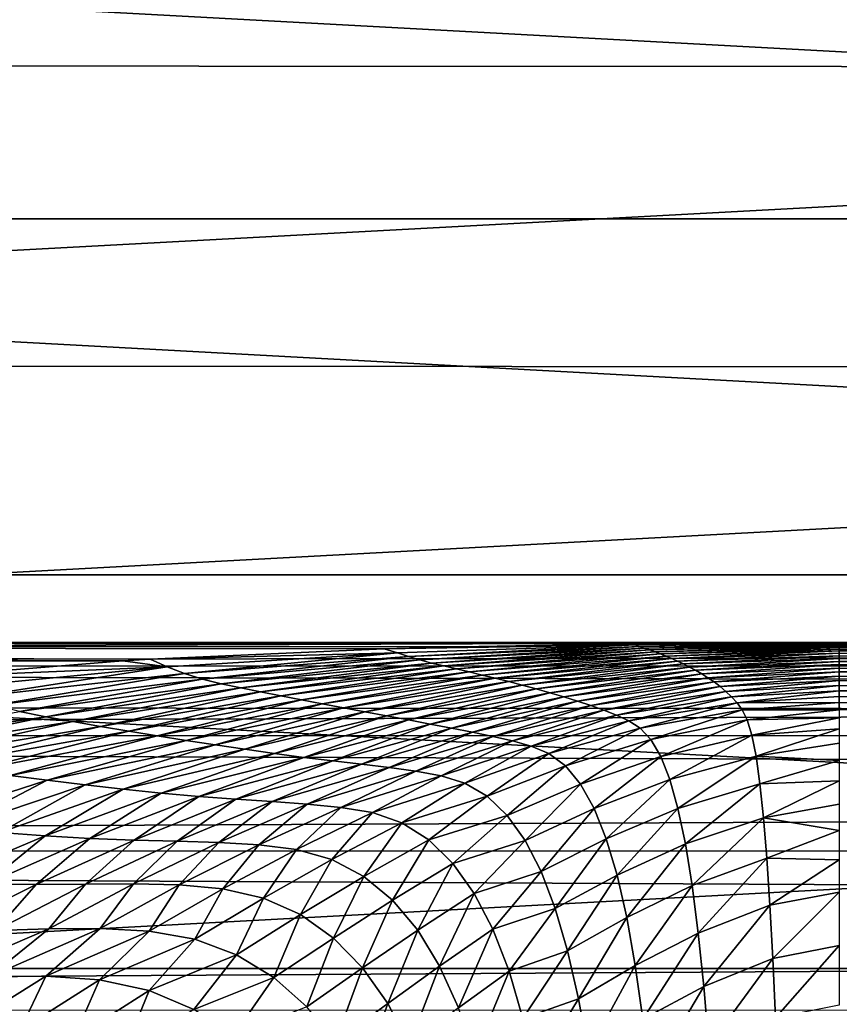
# Model space of a CAD drawing. Header units: metres. Extents: x -139 to 105, y -30 to 40.
# Tile 38 of 153: x -80 to -75, y 18 to 24. Entities that reach past the tile are written whole.
import ezdxf

# ---------------------------------------------------------------- set-up
doc = ezdxf.new("R2010")
doc.units = ezdxf.units.M
doc.layers.add('solid_150_SW0003', color=7, linetype='CONTINUOUS')

msp = doc.modelspace()

# ---------------------------------------------------------------- linework, layer by layer
at = {"layer": 'solid_150_SW0003'}
for points in [[(-61.634369, 25.171408, 23.637949), (-88.33934, 25.185352, 23.637949), (-90.989418, 23.591534, 23.637949)], [(-58.985909, 23.574783, 23.637949), (-61.634369, 25.171408, 23.637949), (-90.989418, 23.591534, 23.637949)], [(-94.225502, 22.637026, 3.637949), (-91.669731, 24.580061, 3.637949), (-55.774498, 22.637026, 3.637949)], [(-91.669731, 24.580061, 3.637949), (-58.330269, 24.580061, 3.637949), (-55.774498, 22.637026, 3.637949)], [(-58.985909, 23.574783, 23.637949), (-90.989418, 23.591534, 23.637949), (-93.443436, 21.72687, 23.637949)], [(-56.533897, 21.70763, 23.637949), (-58.985909, 23.574783, 23.637949), (-93.443436, 21.72687, 23.637949)], [(-96.563995, 20.422474, 3.637949), (-94.225502, 22.637026, 3.637949), (-53.436005, 20.422474, 3.637949)], [(-94.225502, 22.637026, 3.637949), (-55.774498, 22.637026, 3.637949), (-53.436005, 20.422474, 3.637949)], [(-56.533897, 21.70763, 23.637949), (-93.443436, 21.72687, 23.637949), (-95.688896, 19.601355, 23.637949)], [(-54.290783, 19.579901, 23.637949), (-56.533897, 21.70763, 23.637949), (-95.688896, 19.601355, 23.637949)], [(-98.643539, 17.972895, 3.637949), (-96.563995, 20.422474, 3.637949), (-51.356461, 17.972895, 3.637949)], [(-96.563995, 20.422474, 3.637949), (-53.436005, 20.422474, 3.637949), (-51.356461, 17.972895, 3.637949)], [(-75.000366, 19.999994, 76.063179), (-115.500031, 19.999994, 76.06324), (-115.500031, 19.854145, 78.473724)], [(-26.666658, 19.964184, 77.259071), (-75.000366, 19.999994, 76.063179), (-115.500031, 19.854145, 78.473724)], [(-76.326363, 19.992563, 75.517601), (-115.500031, 19.999994, 76.06324), (-75.000366, 19.999994, 76.063179)], [(-77.357628, 19.974155, 75.046448), (-115.500031, 19.999994, 76.06324), (-76.326363, 19.992563, 75.517601)], [(-77.832329, 19.960966, 74.813927), (-115.500031, 19.999994, 76.06324), (-77.357628, 19.974155, 75.046448)], [(-79.289841, 19.896257, 74.028374), (-115.500031, 19.999994, 76.06324), (-77.832329, 19.960966, 74.813927)], [(-79.458847, 19.885889, 73.929413), (-115.500031, 19.999994, 76.06324), (-79.289841, 19.896257, 74.028374)], [(-115.500031, 19.854218, 73.652405), (-115.500031, 19.999994, 76.06324), (-79.458847, 19.885889, 73.929413)], [(-77.832329, 19.960966, 74.813927), (-76.326363, 19.992563, 75.517601), (-76.273064, 19.985783, 74.904984)], [(-77.832329, 19.960966, 74.813927), (-77.357628, 19.974155, 75.046448), (-76.326363, 19.992563, 75.517601)], [(-77.749931, 19.937332, 74.222221), (-77.832329, 19.960966, 74.813927), (-76.273064, 19.985783, 74.904984)], [(-77.682114, 19.914047, 73.607407), (-77.749931, 19.937332, 74.222221), (-76.273064, 19.985783, 74.904984)], [(-77.682114, 19.914047, 73.607407), (-76.273064, 19.985783, 74.904984), (-76.243172, 19.976641, 74.262016)], [(-77.61113, 19.892677, 72.983727), (-77.682114, 19.914047, 73.607407), (-76.243172, 19.976641, 74.262016)], [(-77.61113, 19.892677, 72.983727), (-76.243172, 19.976641, 74.262016), (-76.212044, 19.966303, 73.607811)], [(-76.326363, 19.992563, 75.517601), (-75.000366, 19.999994, 76.063179), (-75.000343, 19.999086, 75.441872)], [(-76.273064, 19.985783, 74.904984), (-76.326363, 19.992563, 75.517601), (-75.000343, 19.999086, 75.441872)], [(-76.273064, 19.985783, 74.904984), (-75.000343, 19.999086, 75.441872), (-75.000328, 19.996407, 74.811134)], [(-76.243172, 19.976641, 74.262016), (-76.273064, 19.985783, 74.904984), (-75.000328, 19.996407, 74.811134)], [(-76.243172, 19.976641, 74.262016), (-75.000328, 19.996407, 74.811134), (-75.000313, 19.992052, 74.174332)], [(-76.212044, 19.966303, 73.607811), (-76.243172, 19.976641, 74.262016), (-75.000313, 19.992052, 74.174332)], [(-76.212044, 19.966303, 73.607811), (-75.000313, 19.992052, 74.174332), (-75.000298, 19.986113, 73.534615)], [(-76.179764, 19.955143, 72.94532), (-76.212044, 19.966303, 73.607811), (-75.000298, 19.986113, 73.534615)], [(-76.179764, 19.955143, 72.94532), (-75.000298, 19.986113, 73.534615), (-75.000282, 19.978672, 72.894989)], [(-76.146492, 19.943117, 72.278061), (-76.179764, 19.955143, 72.94532), (-75.000282, 19.978672, 72.894989)], [(-76.146492, 19.943117, 72.278061), (-75.000282, 19.978672, 72.894989), (-75.000259, 19.96982, 72.258331)], [(-76.112419, 19.930122, 71.60968), (-76.146492, 19.943117, 72.278061), (-75.000259, 19.96982, 72.258331)], [(-76.112419, 19.930122, 71.60968), (-75.000259, 19.96982, 72.258331), (-75.000244, 19.95966, 71.628304)], [(-57.50016, 19.999994, 76.062805), (-75.000366, 19.999994, 76.063179), (-26.666658, 19.964184, 77.259071)], [(-75.000343, 19.999086, 75.441872), (-75.000366, 19.999994, 76.063179), (-57.50016, 19.999994, 76.062805)], [(-75.000343, 19.999086, 75.441872), (-57.50016, 19.999994, 76.062805), (-40.000031, 19.987135, 73.632484)], [(-75.000343, 19.999086, 75.441872), (-40.000031, 19.987135, 73.632484), (-75.000328, 19.996407, 74.811134)], [(-75.000328, 19.996407, 74.811134), (-40.000031, 19.987135, 73.632484), (-75.000313, 19.992052, 74.174332)], [(-75.000313, 19.992052, 74.174332), (-40.000031, 19.987135, 73.632484), (-75.000298, 19.986113, 73.534615)], [(-75.000298, 19.986113, 73.534615), (-40.000031, 19.987135, 73.632484), (-40.000031, 19.951254, 71.162354)], [(-75.000298, 19.986113, 73.534615), (-40.000031, 19.951254, 71.162354), (-75.000282, 19.978672, 72.894989)], [(-75.000282, 19.978672, 72.894989), (-40.000031, 19.951254, 71.162354), (-75.000259, 19.96982, 72.258331)], [(-75.000259, 19.96982, 72.258331), (-40.000031, 19.951254, 71.162354), (-75.000244, 19.95966, 71.628304)], [(-26.666658, 19.856575, 78.453621), (-26.666658, 19.964184, 77.259071), (-115.500031, 19.854145, 78.473724)], [(-79.289841, 19.896257, 74.028374), (-77.832329, 19.960966, 74.813927), (-77.749931, 19.937332, 74.222221)], [(-79.182983, 19.848986, 73.455841), (-79.289841, 19.896257, 74.028374), (-77.749931, 19.937332, 74.222221)], [(-79.075836, 19.808163, 72.872993), (-79.182983, 19.848986, 73.455841), (-77.749931, 19.937332, 74.222221)], [(-79.075836, 19.808163, 72.872993), (-77.749931, 19.937332, 74.222221), (-77.682114, 19.914047, 73.607407)], [(-78.963264, 19.773701, 72.283806), (-79.075836, 19.808163, 72.872993), (-77.682114, 19.914047, 73.607407)], [(-78.963264, 19.773701, 72.283806), (-77.682114, 19.914047, 73.607407), (-77.61113, 19.892677, 72.983727)], [(-77.537315, 19.873348, 72.35321), (-77.61113, 19.892677, 72.983727), (-76.212044, 19.966303, 73.607811)], [(-77.537315, 19.873348, 72.35321), (-76.212044, 19.966303, 73.607811), (-76.179764, 19.955143, 72.94532)], [(-77.461166, 19.855106, 71.718712), (-77.537315, 19.873348, 72.35321), (-76.179764, 19.955143, 72.94532)], [(-77.461166, 19.855106, 71.718712), (-76.179764, 19.955143, 72.94532), (-76.146492, 19.943117, 72.278061)], [(-77.383209, 19.836855, 71.083221), (-77.461166, 19.855106, 71.718712), (-76.146492, 19.943117, 72.278061)], [(-77.383209, 19.836855, 71.083221), (-76.146492, 19.943117, 72.278061), (-76.112419, 19.930122, 71.60968)], [(-77.303787, 19.817936, 70.449959), (-77.383209, 19.836855, 71.083221), (-76.112419, 19.930122, 71.60968)], [(-77.303787, 19.817936, 70.449959), (-76.112419, 19.930122, 71.60968), (-76.077675, 19.916084, 70.944069)], [(-77.222984, 19.798361, 69.822548), (-77.303787, 19.817936, 70.449959), (-76.077675, 19.916084, 70.944069)], [(-77.222984, 19.798361, 69.822548), (-76.077675, 19.916084, 70.944069), (-76.042259, 19.900955, 70.2855)], [(-76.077675, 19.916084, 70.944069), (-76.112419, 19.930122, 71.60968), (-75.000244, 19.95966, 71.628304)], [(-76.077675, 19.916084, 70.944069), (-75.000244, 19.95966, 71.628304), (-75.000229, 19.948301, 71.009209)], [(-76.042259, 19.900955, 70.2855), (-76.077675, 19.916084, 70.944069), (-75.000229, 19.948301, 71.009209)], [(-76.042259, 19.900955, 70.2855), (-75.000229, 19.948301, 71.009209), (-75.000206, 19.93399, 70.319687)], [(-76.006203, 19.884693, 69.638023), (-76.042259, 19.900955, 70.2855), (-75.000206, 19.93399, 70.319687)], [(-76.006203, 19.884693, 69.638023), (-75.000206, 19.93399, 70.319687), (-75.000191, 19.918331, 69.649612)], [(-75.969505, 19.86722, 69.001259), (-76.006203, 19.884693, 69.638023), (-75.000191, 19.918331, 69.649612)], [(-75.969505, 19.86722, 69.001259), (-75.000191, 19.918331, 69.649612), (-75.000168, 19.901348, 68.996193)], [(-75.000244, 19.95966, 71.628304), (-40.000031, 19.951254, 71.162354), (-75.000229, 19.948301, 71.009209)], [(-75.000229, 19.948301, 71.009209), (-40.000031, 19.951254, 71.162354), (-39.999989, 19.8969, 68.834679)], [(-75.000229, 19.948301, 71.009209), (-39.999989, 19.8969, 68.834679), (-75.000206, 19.93399, 70.319687)], [(-75.000206, 19.93399, 70.319687), (-39.999989, 19.8969, 68.834679), (-75.000191, 19.918331, 69.649612)], [(-75.000191, 19.918331, 69.649612), (-39.999989, 19.8969, 68.834679), (-75.000168, 19.901348, 68.996193)], [(-115.500031, 19.854218, 73.652405), (-79.458847, 19.885889, 73.929413), (-80.710243, 19.784513, 73.134834)], [(-26.666658, 19.677078, 79.642204), (-26.666658, 19.856575, 78.453621), (-115.500031, 19.854145, 78.473724)], [(-26.666658, 19.677078, 79.642204), (-115.500031, 19.854145, 78.473724), (-115.500031, 19.418781, 80.849281)], [(-80.710243, 19.784513, 73.134834), (-79.458847, 19.885889, 73.929413), (-79.182983, 19.848986, 73.455841)], [(-80.562469, 19.716743, 72.606186), (-80.710243, 19.784513, 73.134834), (-79.182983, 19.848986, 73.455841)], [(-80.416573, 19.658792, 72.062508), (-80.562469, 19.716743, 72.606186), (-79.182983, 19.848986, 73.455841)], [(-80.416573, 19.658792, 72.062508), (-79.182983, 19.848986, 73.455841), (-79.075836, 19.808163, 72.872993)], [(-79.458847, 19.885889, 73.929413), (-79.289841, 19.896257, 74.028374), (-79.182983, 19.848986, 73.455841)], [(-78.846138, 19.744719, 71.68943), (-78.963264, 19.773701, 72.283806), (-77.61113, 19.892677, 72.983727)], [(-78.846138, 19.744719, 71.68943), (-77.61113, 19.892677, 72.983727), (-77.537315, 19.873348, 72.35321)], [(-78.725296, 19.719107, 71.091866), (-78.846138, 19.744719, 71.68943), (-77.537315, 19.873348, 72.35321)], [(-78.725296, 19.719107, 71.091866), (-77.537315, 19.873348, 72.35321), (-77.461166, 19.855106, 71.718712)], [(-78.601585, 19.694582, 70.493256), (-78.725296, 19.719107, 71.091866), (-77.461166, 19.855106, 71.718712)], [(-78.601585, 19.694582, 70.493256), (-77.461166, 19.855106, 71.718712), (-77.383209, 19.836855, 71.083221)], [(-77.140862, 19.778185, 69.204437), (-77.222984, 19.798361, 69.822548), (-76.042259, 19.900955, 70.2855)], [(-77.140862, 19.778185, 69.204437), (-76.042259, 19.900955, 70.2855), (-76.006203, 19.884693, 69.638023)], [(-77.05748, 19.75732, 68.595352), (-77.140862, 19.778185, 69.204437), (-76.006203, 19.884693, 69.638023)], [(-77.05748, 19.75732, 68.595352), (-76.006203, 19.884693, 69.638023), (-75.969505, 19.86722, 69.001259)], [(-76.972893, 19.735535, 67.991409), (-77.05748, 19.75732, 68.595352), (-75.969505, 19.86722, 69.001259)], [(-76.972893, 19.735535, 67.991409), (-75.969505, 19.86722, 69.001259), (-75.932175, 19.848436, 68.371063)], [(-76.887215, 19.712608, 67.388657), (-76.972893, 19.735535, 67.991409), (-75.932175, 19.848436, 68.371063)], [(-76.887215, 19.712608, 67.388657), (-75.932175, 19.848436, 68.371063), (-75.894241, 19.828215, 67.743309)], [(-75.932175, 19.848436, 68.371063), (-75.969505, 19.86722, 69.001259), (-75.000168, 19.901348, 68.996193)], [(-75.932175, 19.848436, 68.371063), (-75.000168, 19.901348, 68.996193), (-75.000153, 19.883007, 68.356262)], [(-75.894241, 19.828215, 67.743309), (-75.932175, 19.848436, 68.371063), (-75.000153, 19.883007, 68.356262)], [(-75.894241, 19.828215, 67.743309), (-75.000153, 19.883007, 68.356262), (-75.00013, 19.863123, 67.725494)], [(-75.855949, 19.806229, 67.115105), (-75.894241, 19.828215, 67.743309), (-75.00013, 19.863123, 67.725494)], [(-75.855949, 19.806229, 67.115105), (-75.00013, 19.863123, 67.725494), (-75.000114, 19.841467, 67.099091)], [(-75.000168, 19.901348, 68.996193), (-39.999989, 19.8969, 68.834679), (-75.000153, 19.883007, 68.356262)], [(-75.000153, 19.883007, 68.356262), (-39.999989, 19.8969, 68.834679), (-39.999947, 19.823351, 66.615646)], [(-75.000153, 19.883007, 68.356262), (-39.999947, 19.823351, 66.615646), (-75.00013, 19.863123, 67.725494)], [(-75.00013, 19.863123, 67.725494), (-39.999947, 19.823351, 66.615646), (-75.000114, 19.841467, 67.099091)], [(-80.263, 19.611292, 71.514908), (-80.416573, 19.658792, 72.062508), (-79.075836, 19.808163, 72.872993)], [(-80.263, 19.611292, 71.514908), (-79.075836, 19.808163, 72.872993), (-78.963264, 19.773701, 72.283806)], [(-78.475609, 19.669777, 69.896065), (-78.601585, 19.694582, 70.493256), (-77.383209, 19.836855, 71.083221)], [(-78.475609, 19.669777, 69.896065), (-77.383209, 19.836855, 71.083221), (-77.303787, 19.817936, 70.449959)], [(-78.347542, 19.644827, 69.303291), (-78.475609, 19.669777, 69.896065), (-77.303787, 19.817936, 70.449959)], [(-78.347542, 19.644827, 69.303291), (-77.303787, 19.817936, 70.449959), (-77.222984, 19.798361, 69.822548)], [(-78.217545, 19.619995, 68.717873), (-78.347542, 19.644827, 69.303291), (-77.222984, 19.798361, 69.822548)], [(-78.217545, 19.619995, 68.717873), (-77.222984, 19.798361, 69.822548), (-77.140862, 19.778185, 69.204437)], [(-76.800957, 19.688488, 66.784195), (-76.887215, 19.712608, 67.388657), (-75.894241, 19.828215, 67.743309)], [(-76.800957, 19.688488, 66.784195), (-75.894241, 19.828215, 67.743309), (-75.855949, 19.806229, 67.115105)], [(-76.714912, 19.663221, 66.175697), (-76.800957, 19.688488, 66.784195), (-75.855949, 19.806229, 67.115105)], [(-76.714912, 19.663221, 66.175697), (-75.855949, 19.806229, 67.115105), (-75.81765, 19.782042, 66.484161)], [(-75.81765, 19.782042, 66.484161), (-75.855949, 19.806229, 67.115105), (-75.000114, 19.841467, 67.099091)], [(-75.81765, 19.782042, 66.484161), (-75.000114, 19.841467, 67.099091), (-75.000092, 19.817812, 66.475624)], [(-75.779678, 19.755325, 65.849052), (-75.81765, 19.782042, 66.484161), (-75.000092, 19.817812, 66.475624)], [(-75.779678, 19.755325, 65.849052), (-75.000092, 19.817812, 66.475624), (-75.000076, 19.79192, 65.857697)], [(-75.742287, 19.726267, 65.212463), (-75.779678, 19.755325, 65.849052), (-75.000076, 19.79192, 65.857697)], [(-75.742287, 19.726267, 65.212463), (-75.000076, 19.79192, 65.857697), (-75.000061, 19.763594, 65.248016)], [(-75.000114, 19.841467, 67.099091), (-39.999947, 19.823351, 66.615646), (-75.000092, 19.817812, 66.475624)], [(-75.000092, 19.817812, 66.475624), (-39.999947, 19.823351, 66.615646), (-39.999958, 19.721525, 64.438614)], [(-75.000092, 19.817812, 66.475624), (-39.999958, 19.721525, 64.438614), (-75.000076, 19.79192, 65.857697)], [(-75.000076, 19.79192, 65.857697), (-39.999958, 19.721525, 64.438614), (-75.000061, 19.763594, 65.248016)], [(-80.10318, 19.572525, 70.963577), (-80.263, 19.611292, 71.514908), (-78.963264, 19.773701, 72.283806)], [(-80.10318, 19.572525, 70.963577), (-78.963264, 19.773701, 72.283806), (-78.846138, 19.744719, 71.68943)], [(-79.938263, 19.539413, 70.409592), (-80.10318, 19.572525, 70.963577), (-78.846138, 19.744719, 71.68943)], [(-79.938263, 19.539413, 70.409592), (-78.846138, 19.744719, 71.68943), (-78.725296, 19.719107, 71.091866)], [(-78.085762, 19.595255, 68.139587), (-78.217545, 19.619995, 68.717873), (-77.140862, 19.778185, 69.204437)], [(-78.085762, 19.595255, 68.139587), (-77.140862, 19.778185, 69.204437), (-77.05748, 19.75732, 68.595352)], [(-77.952347, 19.570274, 67.564804), (-78.085762, 19.595255, 68.139587), (-77.05748, 19.75732, 68.595352)], [(-77.952347, 19.570274, 67.564804), (-77.05748, 19.75732, 68.595352), (-76.972893, 19.735535, 67.991409)], [(-77.81749, 19.544737, 66.989807), (-77.952347, 19.570274, 67.564804), (-76.972893, 19.735535, 67.991409)], [(-77.81749, 19.544737, 66.989807), (-76.972893, 19.735535, 67.991409), (-76.887215, 19.712608, 67.388657)], [(-76.629845, 19.636826, 65.561478), (-76.714912, 19.663221, 66.175697), (-75.81765, 19.782042, 66.484161)], [(-76.629845, 19.636826, 65.561478), (-75.81765, 19.782042, 66.484161), (-75.779678, 19.755325, 65.849052)], [(-76.54631, 19.609064, 64.943481), (-76.629845, 19.636826, 65.561478), (-75.779678, 19.755325, 65.849052)], [(-76.54631, 19.609064, 64.943481), (-75.779678, 19.755325, 65.849052), (-75.742287, 19.726267, 65.212463)], [(-76.464821, 19.579618, 64.325027), (-76.54631, 19.609064, 64.943481), (-75.742287, 19.726267, 65.212463)], [(-76.464821, 19.579618, 64.325027), (-75.742287, 19.726267, 65.212463), (-75.705681, 19.6952, 64.578331)], [(-75.705681, 19.6952, 64.578331), (-75.742287, 19.726267, 65.212463), (-75.000061, 19.763594, 65.248016)], [(-75.705681, 19.6952, 64.578331), (-75.000061, 19.763594, 65.248016), (-75.000046, 19.732986, 64.649658)], [(-75.670135, 19.66223, 63.95052), (-75.705681, 19.6952, 64.578331), (-75.000046, 19.732986, 64.649658)], [(-75.670135, 19.66223, 63.95052), (-75.000046, 19.732986, 64.649658), (-75.000038, 19.700434, 64.06559)], [(-75.000061, 19.763594, 65.248016), (-39.999958, 19.721525, 64.438614), (-75.000046, 19.732986, 64.649658)], [(-75.000046, 19.732986, 64.649658), (-39.999958, 19.721525, 64.438614), (-75.000038, 19.700434, 64.06559)], [(-26.666658, 19.425724, 80.821022), (-26.666658, 19.677078, 79.642204), (-115.500031, 19.418781, 80.849281)], [(-79.769379, 19.508677, 69.854179), (-79.938263, 19.539413, 70.409592), (-78.725296, 19.719107, 71.091866)], [(-79.769379, 19.508677, 69.854179), (-78.725296, 19.719107, 71.091866), (-78.601585, 19.694582, 70.493256)], [(-79.597351, 19.478266, 69.298988), (-79.769379, 19.508677, 69.854179), (-78.601585, 19.694582, 70.493256)], [(-79.597351, 19.478266, 69.298988), (-78.601585, 19.694582, 70.493256), (-78.475609, 19.669777, 69.896065)], [(-79.422501, 19.448381, 68.746391), (-79.597351, 19.478266, 69.298988), (-78.475609, 19.669777, 69.896065)], [(-79.422501, 19.448381, 68.746391), (-78.475609, 19.669777, 69.896065), (-78.347542, 19.644827, 69.303291)], [(-77.681984, 19.518848, 66.411652), (-77.81749, 19.544737, 66.989807), (-76.887215, 19.712608, 67.388657)], [(-77.681984, 19.518848, 66.411652), (-76.887215, 19.712608, 67.388657), (-76.800957, 19.688488, 66.784195)], [(-77.547058, 19.493189, 65.828018), (-77.681984, 19.518848, 66.411652), (-76.800957, 19.688488, 66.784195)], [(-77.547058, 19.493189, 65.828018), (-76.800957, 19.688488, 66.784195), (-76.714912, 19.663221, 66.175697)], [(-77.413902, 19.468201, 65.236977), (-77.547058, 19.493189, 65.828018), (-76.714912, 19.663221, 66.175697)], [(-77.413902, 19.468201, 65.236977), (-76.714912, 19.663221, 66.175697), (-76.629845, 19.636826, 65.561478)], [(-76.385941, 19.548132, 63.709496), (-76.464821, 19.579618, 64.325027), (-75.705681, 19.6952, 64.578331)], [(-76.385941, 19.548132, 63.709496), (-75.705681, 19.6952, 64.578331), (-75.670135, 19.66223, 63.95052)], [(-76.310562, 19.513599, 63.100124), (-76.385941, 19.548132, 63.709496), (-75.670135, 19.66223, 63.95052)], [(-76.310562, 19.513599, 63.100124), (-75.670135, 19.66223, 63.95052), (-75.636047, 19.626354, 63.332134)], [(-75.636047, 19.626354, 63.332134), (-75.670135, 19.66223, 63.95052), (-75.000038, 19.700434, 64.06559)], [(-75.636047, 19.626354, 63.332134), (-75.000038, 19.700434, 64.06559), (-75.000023, 19.665907, 63.497677)], [(-75.636047, 19.626354, 63.332134), (-75.000023, 19.665907, 63.497677), (-75.000008, 19.627472, 62.943062)], [(-75.000038, 19.700434, 64.06559), (-39.999958, 19.721525, 64.438614), (-40, 19.582647, 62.397461)], [(-75.000038, 19.700434, 64.06559), (-40, 19.582647, 62.397461), (-75.000023, 19.665907, 63.497677)], [(-75.000023, 19.665907, 63.497677), (-40, 19.582647, 62.397461), (-75.000008, 19.627472, 62.943062)], [(-54.290783, 19.579901, 23.637949), (-95.688896, 19.601355, 23.637949), (-97.685577, 17.250267, 23.637949)], [(-79.245071, 19.419453, 68.198784), (-79.422501, 19.448381, 68.746391), (-78.347542, 19.644827, 69.303291)], [(-79.245071, 19.419453, 68.198784), (-78.347542, 19.644827, 69.303291), (-78.217545, 19.619995, 68.717873)], [(-79.065315, 19.391546, 67.656013), (-79.245071, 19.419453, 68.198784), (-78.217545, 19.619995, 68.717873)], [(-79.065315, 19.391546, 67.656013), (-78.217545, 19.619995, 68.717873), (-78.085762, 19.595255, 68.139587)], [(-77.283432, 19.443235, 64.639801), (-77.413902, 19.468201, 65.236977), (-76.629845, 19.636826, 65.561478)], [(-77.283432, 19.443235, 64.639801), (-76.629845, 19.636826, 65.561478), (-76.54631, 19.609064, 64.943481)], [(-77.156448, 19.417114, 64.039238), (-77.283432, 19.443235, 64.639801), (-76.54631, 19.609064, 64.943481)], [(-77.156448, 19.417114, 64.039238), (-76.54631, 19.609064, 64.943481), (-76.464821, 19.579618, 64.325027)], [(-76.239449, 19.46755, 62.49527), (-76.310562, 19.513599, 63.100124), (-75.636047, 19.626354, 63.332134)], [(-76.239449, 19.46755, 62.49527), (-75.636047, 19.626354, 63.332134), (-75.603729, 19.582069, 62.720615)], [(-75.603729, 19.582069, 62.720615), (-75.636047, 19.626354, 63.332134), (-75.000008, 19.627472, 62.943062)], [(-75.603729, 19.582069, 62.720615), (-75.000008, 19.627472, 62.943062), (-75, 19.582647, 62.397461)], [(-75.000008, 19.627472, 62.943062), (-40, 19.582647, 62.397461), (-57.499996, 19.582645, 62.397446)], [(-75.000008, 19.627472, 62.943062), (-57.499996, 19.582645, 62.397446), (-75, 19.582647, 62.397461)], [(-52.296257, 17.226213, 23.637949), (-54.290783, 19.579901, 23.637949), (-97.685577, 17.250267, 23.637949)], [(-81.267654, 19.347261, 70.10981), (-80.10318, 19.572525, 70.963577), (-79.938263, 19.539413, 70.409592)], [(-81.055153, 19.307972, 69.592049), (-81.267654, 19.347261, 70.10981), (-79.938263, 19.539413, 70.409592)], [(-81.055153, 19.307972, 69.592049), (-79.938263, 19.539413, 70.409592), (-79.769379, 19.508677, 69.854179)], [(-78.883499, 19.364269, 67.114754), (-79.065315, 19.391546, 67.656013), (-78.085762, 19.595255, 68.139587)], [(-78.883499, 19.364269, 67.114754), (-78.085762, 19.595255, 68.139587), (-77.952347, 19.570274, 67.564804)], [(-78.699936, 19.337246, 66.57148), (-78.883499, 19.364269, 67.114754), (-77.952347, 19.570274, 67.564804)], [(-78.699936, 19.337246, 66.57148), (-77.952347, 19.570274, 67.564804), (-77.81749, 19.544737, 66.989807)], [(-78.51564, 19.310863, 66.023323), (-78.699936, 19.337246, 66.57148), (-77.81749, 19.544737, 66.989807)], [(-78.51564, 19.310863, 66.023323), (-77.81749, 19.544737, 66.989807), (-77.681984, 19.518848, 66.411652)], [(-77.033821, 19.388716, 63.43816), (-77.156448, 19.417114, 64.039238), (-76.464821, 19.579618, 64.325027)], [(-77.033821, 19.388716, 63.43816), (-76.464821, 19.579618, 64.325027), (-76.385941, 19.548132, 63.709496)], [(-76.916908, 19.356703, 62.83968), (-77.033821, 19.388716, 63.43816), (-76.385941, 19.548132, 63.709496)], [(-76.916908, 19.356703, 62.83968), (-76.385941, 19.548132, 63.709496), (-76.310562, 19.513599, 63.100124)], [(-76.173042, 19.397057, 61.890911), (-76.239449, 19.46755, 62.49527), (-75.603729, 19.582069, 62.720615)], [(-76.173042, 19.397057, 61.890911), (-75.603729, 19.582069, 62.720615), (-75.573273, 19.519211, 62.111435)], [(-75.573273, 19.519211, 62.111435), (-75.603729, 19.582069, 62.720615), (-75, 19.582647, 62.397461)], [(-75.573273, 19.519211, 62.111435), (-75, 19.582647, 62.397461), (-75, 19.533089, 61.956478)], [(-80.837479, 19.272171, 69.072189), (-81.055153, 19.307972, 69.592049), (-79.769379, 19.508677, 69.854179)], [(-80.837479, 19.272171, 69.072189), (-79.769379, 19.508677, 69.854179), (-79.597351, 19.478266, 69.298988)], [(-80.615623, 19.23757, 68.551292), (-80.837479, 19.272171, 69.072189), (-79.597351, 19.478266, 69.298988)], [(-80.615623, 19.23757, 68.551292), (-79.597351, 19.478266, 69.298988), (-79.422501, 19.448381, 68.746391)], [(-78.332253, 19.286196, 65.467949), (-78.51564, 19.310863, 66.023323), (-77.681984, 19.518848, 66.411652)], [(-78.332253, 19.286196, 65.467949), (-77.681984, 19.518848, 66.411652), (-77.547058, 19.493189, 65.828018)], [(-78.151405, 19.26416, 64.903282), (-78.332253, 19.286196, 65.467949), (-77.547058, 19.493189, 65.828018)], [(-78.151405, 19.26416, 64.903282), (-77.547058, 19.493189, 65.828018), (-77.413902, 19.468201, 65.236977)], [(-76.806999, 19.310207, 62.243183), (-76.916908, 19.356703, 62.83968), (-76.310562, 19.513599, 63.100124)], [(-76.806999, 19.310207, 62.243183), (-76.310562, 19.513599, 63.100124), (-76.239449, 19.46755, 62.49527)], [(-76.11142, 19.29217, 61.286037), (-76.173042, 19.397057, 61.890911), (-75.573273, 19.519211, 62.111435)], [(-76.11142, 19.29217, 61.286037), (-75.573273, 19.519211, 62.111435), (-75.544609, 19.425196, 61.502396)], [(-75.544609, 19.425196, 61.502396), (-75.573273, 19.519211, 62.111435), (-75, 19.533089, 61.956478)], [(-75.544609, 19.425196, 61.502396), (-75, 19.533089, 61.956478), (-75, 19.463993, 61.518013)], [(-26.666658, 19.102806, 81.985817), (-26.666658, 19.425724, 80.821022), (-115.500031, 19.418781, 80.849281)], [(-26.666658, 19.102806, 81.985817), (-115.500031, 19.418781, 80.849281), (-115.500031, 18.700256, 83.155029)], [(-80.390015, 19.204441, 68.031326), (-80.615623, 19.23757, 68.551292), (-79.422501, 19.448381, 68.746391)], [(-80.390015, 19.204441, 68.031326), (-79.422501, 19.448381, 68.746391), (-79.245071, 19.419453, 68.198784)], [(-80.161041, 19.17321, 67.51413), (-80.390015, 19.204441, 68.031326), (-79.245071, 19.419453, 68.198784)], [(-80.161041, 19.17321, 67.51413), (-79.245071, 19.419453, 68.198784), (-79.065315, 19.391546, 67.656013)], [(-77.974403, 19.243799, 64.329918), (-78.151405, 19.26416, 64.903282), (-77.413902, 19.468201, 65.236977)], [(-77.974403, 19.243799, 64.329918), (-77.413902, 19.468201, 65.236977), (-77.283432, 19.443235, 64.639801)], [(-77.802322, 19.223001, 63.750099), (-77.974403, 19.243799, 64.329918), (-77.283432, 19.443235, 64.639801)], [(-77.802322, 19.223001, 63.750099), (-77.283432, 19.443235, 64.639801), (-77.156448, 19.417114, 64.039238)], [(-77.63633, 19.199594, 63.166153), (-77.802322, 19.223001, 63.750099), (-77.156448, 19.417114, 64.039238)], [(-77.63633, 19.199594, 63.166153), (-77.156448, 19.417114, 64.039238), (-77.033821, 19.388716, 63.43816)], [(-76.704994, 19.232824, 61.645603), (-76.806999, 19.310207, 62.243183), (-76.239449, 19.46755, 62.49527)], [(-76.704994, 19.232824, 61.645603), (-76.239449, 19.46755, 62.49527), (-76.173042, 19.397057, 61.890911)], [(-76.055069, 19.149443, 60.682381), (-76.11142, 19.29217, 61.286037), (-75.544609, 19.425196, 61.502396)], [(-76.055069, 19.149443, 60.682381), (-75.544609, 19.425196, 61.502396), (-75.518036, 19.293688, 60.893475)], [(-75.518036, 19.293688, 60.893475), (-75.544609, 19.425196, 61.502396), (-75, 19.463993, 61.518013)], [(-75.518036, 19.293688, 60.893475), (-75, 19.463993, 61.518013), (-75, 19.375483, 61.082932)], [(-79.929092, 19.143799, 66.998611), (-80.161041, 19.17321, 67.51413), (-79.065315, 19.391546, 67.656013)], [(-79.929092, 19.143799, 66.998611), (-79.065315, 19.391546, 67.656013), (-78.883499, 19.364269, 67.114754)], [(-79.694595, 19.115723, 66.48127), (-79.929092, 19.143799, 66.998611), (-78.883499, 19.364269, 67.114754)], [(-79.694595, 19.115723, 66.48127), (-78.883499, 19.364269, 67.114754), (-78.699936, 19.337246, 66.57148)], [(-77.478203, 19.170958, 62.580956), (-77.63633, 19.199594, 63.166153), (-77.033821, 19.388716, 63.43816)], [(-77.478203, 19.170958, 62.580956), (-77.033821, 19.388716, 63.43816), (-76.916908, 19.356703, 62.83968)], [(-77.329788, 19.125654, 61.995045), (-77.478203, 19.170958, 62.580956), (-76.916908, 19.356703, 62.83968)], [(-77.329788, 19.125654, 61.995045), (-76.916908, 19.356703, 62.83968), (-76.806999, 19.310207, 62.243183)], [(-76.611351, 19.11912, 61.047585), (-76.704994, 19.232824, 61.645603), (-76.173042, 19.397057, 61.890911)], [(-76.611351, 19.11912, 61.047585), (-76.173042, 19.397057, 61.890911), (-76.11142, 19.29217, 61.286037)], [(-75.518036, 19.293688, 60.893475), (-75, 19.375483, 61.082932), (-75, 19.267717, 60.6521)], [(-79.458092, 19.088644, 65.958595), (-79.694595, 19.115723, 66.48127), (-78.699936, 19.337246, 66.57148)], [(-79.458092, 19.088644, 65.958595), (-78.699936, 19.337246, 66.57148), (-78.51564, 19.310863, 66.023323)], [(-79.221268, 19.063574, 65.427773), (-79.458092, 19.088644, 65.958595), (-78.51564, 19.310863, 66.023323)], [(-79.221268, 19.063574, 65.427773), (-78.51564, 19.310863, 66.023323), (-78.332253, 19.286196, 65.467949)], [(-77.192574, 19.044525, 61.406506), (-77.329788, 19.125654, 61.995045), (-76.806999, 19.310207, 62.243183)], [(-77.192574, 19.044525, 61.406506), (-76.806999, 19.310207, 62.243183), (-76.704994, 19.232824, 61.645603)], [(-76.004135, 18.968311, 60.082932), (-76.055069, 19.149443, 60.682381), (-75.518036, 19.293688, 60.893475)], [(-76.004135, 18.968311, 60.082932), (-75.518036, 19.293688, 60.893475), (-75.493668, 19.122334, 60.286659)], [(-75.493668, 19.122334, 60.286659), (-75.518036, 19.293688, 60.893475), (-75, 19.267717, 60.6521)], [(-78.986351, 19.042191, 64.886353), (-79.221268, 19.063574, 65.427773), (-78.332253, 19.286196, 65.467949)], [(-78.986351, 19.042191, 64.886353), (-78.332253, 19.286196, 65.467949), (-78.151405, 19.26416, 64.903282)], [(-78.755486, 19.025459, 64.332504), (-78.986351, 19.042191, 64.886353), (-78.151405, 19.26416, 64.903282)], [(-78.755486, 19.025459, 64.332504), (-78.151405, 19.26416, 64.903282), (-77.974403, 19.243799, 64.329918)], [(-78.530296, 19.011053, 63.767284), (-78.755486, 19.025459, 64.332504), (-77.974403, 19.243799, 64.329918)], [(-78.530296, 19.011053, 63.767284), (-77.974403, 19.243799, 64.329918), (-77.802322, 19.223001, 63.750099)], [(-77.067467, 18.925238, 60.817505), (-77.192574, 19.044525, 61.406506), (-76.704994, 19.232824, 61.645603)], [(-77.067467, 18.925238, 60.817505), (-76.704994, 19.232824, 61.645603), (-76.611351, 19.11912, 61.047585)], [(-76.526627, 18.967907, 60.451912), (-76.611351, 19.11912, 61.047585), (-76.11142, 19.29217, 61.286037)], [(-76.526627, 18.967907, 60.451912), (-76.11142, 19.29217, 61.286037), (-76.055069, 19.149443, 60.682381)], [(-75.493668, 19.122334, 60.286659), (-75, 19.267717, 60.6521), (-75, 19.140892, 60.226357)], [(-79.929092, 19.143799, 66.998611), (-80.781975, 18.868734, 66.442673), (-80.161041, 19.17321, 67.51413)], [(-78.312263, 18.995689, 63.192589), (-78.530296, 19.011053, 63.767284), (-77.802322, 19.223001, 63.750099)], [(-78.312263, 18.995689, 63.192589), (-77.802322, 19.223001, 63.750099), (-77.63633, 19.199594, 63.166153)], [(-78.103195, 18.975355, 62.610653), (-78.312263, 18.995689, 63.192589), (-77.63633, 19.199594, 63.166153)], [(-78.103195, 18.975355, 62.610653), (-77.63633, 19.199594, 63.166153), (-77.478203, 19.170958, 62.580956)], [(-77.905678, 18.942863, 62.024284), (-78.103195, 18.975355, 62.610653), (-77.478203, 19.170958, 62.580956)], [(-77.905678, 18.942863, 62.024284), (-77.478203, 19.170958, 62.580956), (-77.329788, 19.125654, 61.995045)], [(-79.929092, 19.143799, 66.998611), (-80.504005, 18.843388, 65.967865), (-80.781975, 18.868734, 66.442673)], [(-79.694595, 19.115723, 66.48127), (-80.504005, 18.843388, 65.967865), (-79.929092, 19.143799, 66.998611)], [(-79.694595, 19.115723, 66.48127), (-80.223564, 18.819498, 65.485176), (-80.504005, 18.843388, 65.967865)], [(-79.458092, 19.088644, 65.958595), (-80.223564, 18.819498, 65.485176), (-79.694595, 19.115723, 66.48127)], [(-77.722244, 18.879601, 61.433559), (-77.905678, 18.942863, 62.024284), (-77.329788, 19.125654, 61.995045)], [(-77.722244, 18.879601, 61.433559), (-77.329788, 19.125654, 61.995045), (-77.192574, 19.044525, 61.406506)], [(-76.955093, 18.769062, 60.231712), (-77.067467, 18.925238, 60.817505), (-76.611351, 19.11912, 61.047585)], [(-76.955093, 18.769062, 60.231712), (-76.611351, 19.11912, 61.047585), (-76.526627, 18.967907, 60.451912)], [(-76.450951, 18.779264, 59.862129), (-76.526627, 18.967907, 60.451912), (-76.055069, 19.149443, 60.682381)], [(-76.450951, 18.779264, 59.862129), (-76.055069, 19.149443, 60.682381), (-76.004135, 18.968311, 60.082932)], [(-75.958092, 18.748396, 59.490952), (-76.004135, 18.968311, 60.082932), (-75.493668, 19.122334, 60.286659)], [(-75.958092, 18.748396, 59.490952), (-75.493668, 19.122334, 60.286659), (-75.471283, 18.91073, 59.685291)], [(-75.471283, 18.91073, 59.685291), (-75.493668, 19.122334, 60.286659), (-75, 19.140892, 60.226357)], [(-75.471283, 18.91073, 59.685291), (-75, 19.140892, 60.226357), (-75, 18.995173, 59.806374)], [(-26.666658, 18.709743, 83.129967), (-26.666658, 19.102806, 81.985817), (-115.500031, 18.700256, 83.155029)], [(-79.458092, 19.088644, 65.958595), (-79.942528, 18.798204, 64.991844), (-80.223564, 18.819498, 65.485176)], [(-79.221268, 19.063574, 65.427773), (-79.942528, 18.798204, 64.991844), (-79.458092, 19.088644, 65.958595)], [(-79.221268, 19.063574, 65.427773), (-79.663528, 18.781599, 64.485481), (-79.942528, 18.798204, 64.991844)], [(-78.986351, 19.042191, 64.886353), (-79.663528, 18.781599, 64.485481), (-79.221268, 19.063574, 65.427773)], [(-78.986351, 19.042191, 64.886353), (-79.389122, 18.771133, 63.964092), (-79.663528, 18.781599, 64.485481)], [(-78.755486, 19.025459, 64.332504), (-79.389122, 18.771133, 63.964092), (-78.986351, 19.042191, 64.886353)], [(-78.755486, 19.025459, 64.332504), (-79.121315, 18.764174, 63.428097), (-79.389122, 18.771133, 63.964092)], [(-78.530296, 19.011053, 63.767284), (-79.121315, 18.764174, 63.428097), (-78.755486, 19.025459, 64.332504)], [(-78.530296, 19.011053, 63.767284), (-78.861893, 18.756502, 62.878834), (-79.121315, 18.764174, 63.428097)], [(-78.312263, 18.995689, 63.192589), (-78.861893, 18.756502, 62.878834), (-78.530296, 19.011053, 63.767284)], [(-78.312263, 18.995689, 63.192589), (-78.612915, 18.742821, 62.318001), (-78.861893, 18.756502, 62.878834)], [(-78.103195, 18.975355, 62.610653), (-78.612915, 18.742821, 62.318001), (-78.312263, 18.995689, 63.192589)], [(-77.554832, 18.772528, 60.839573), (-77.722244, 18.879601, 61.433559), (-77.192574, 19.044525, 61.406506)], [(-77.554832, 18.772528, 60.839573), (-77.192574, 19.044525, 61.406506), (-77.067467, 18.925238, 60.817505)], [(-75.471283, 18.91073, 59.685291), (-75, 18.995173, 59.806374), (-75, 18.830847, 59.393082)], [(-78.103195, 18.975355, 62.610653), (-78.377426, 18.713419, 61.748455), (-78.612915, 18.742821, 62.318001)], [(-77.905678, 18.942863, 62.024284), (-78.377426, 18.713419, 61.748455), (-78.103195, 18.975355, 62.610653)], [(-77.905678, 18.942863, 62.024284), (-78.158691, 18.651968, 61.171871), (-78.377426, 18.713419, 61.748455)], [(-77.722244, 18.879601, 61.433559), (-78.158691, 18.651968, 61.171871), (-77.905678, 18.942863, 62.024284)], [(-76.855598, 18.576088, 59.652927), (-76.955093, 18.769062, 60.231712), (-76.526627, 18.967907, 60.451912)], [(-76.855598, 18.576088, 59.652927), (-76.526627, 18.967907, 60.451912), (-76.450951, 18.779264, 59.862129)], [(-76.383499, 18.553181, 59.281517), (-76.450951, 18.779264, 59.862129), (-76.004135, 18.968311, 60.082932)], [(-76.383499, 18.553181, 59.281517), (-76.004135, 18.968311, 60.082932), (-75.958092, 18.748396, 59.490952)], [(-77.722244, 18.879601, 61.433559), (-77.959396, 18.545469, 60.590416), (-78.158691, 18.651968, 61.171871)], [(-77.554832, 18.772528, 60.839573), (-77.959396, 18.545469, 60.590416), (-77.722244, 18.879601, 61.433559)], [(-77.404533, 18.625637, 60.247234), (-77.554832, 18.772528, 60.839573), (-77.067467, 18.925238, 60.817505)], [(-77.404533, 18.625637, 60.247234), (-77.067467, 18.925238, 60.817505), (-76.955093, 18.769062, 60.231712)], [(-75.916428, 18.489994, 58.90984), (-75.958092, 18.748396, 59.490952), (-75.471283, 18.91073, 59.685291)], [(-75.916428, 18.489994, 58.90984), (-75.471283, 18.91073, 59.685291), (-75.450676, 18.658899, 59.092735)], [(-75.450676, 18.658899, 59.092735), (-75.471283, 18.91073, 59.685291), (-75, 18.830847, 59.393082)], [(-80.631081, 18.507271, 64.545273), (-80.223564, 18.819498, 65.485176), (-79.942528, 18.798204, 64.991844)], [(-75.450676, 18.658899, 59.092735), (-75, 18.830847, 59.393082), (-75, 18.648323, 58.987537)], [(-80.312218, 18.498077, 64.076561), (-80.631081, 18.507271, 64.545273), (-79.942528, 18.798204, 64.991844)], [(-80.312218, 18.498077, 64.076561), (-79.942528, 18.798204, 64.991844), (-79.663528, 18.781599, 64.485481)], [(-79.998177, 18.49593, 63.590275), (-80.312218, 18.498077, 64.076561), (-79.663528, 18.781599, 64.485481)], [(-79.998177, 18.49593, 63.590275), (-79.663528, 18.781599, 64.485481), (-79.389122, 18.771133, 63.964092)], [(-79.691322, 18.498011, 63.086235), (-79.998177, 18.49593, 63.590275), (-79.389122, 18.771133, 63.964092)], [(-79.691322, 18.498011, 63.086235), (-79.389122, 18.771133, 63.964092), (-79.121315, 18.764174, 63.428097)], [(-79.393723, 18.499029, 62.565273), (-79.691322, 18.498011, 63.086235), (-79.121315, 18.764174, 63.428097)], [(-79.393723, 18.499029, 62.565273), (-79.121315, 18.764174, 63.428097), (-78.861893, 18.756502, 62.878834)], [(-79.107628, 18.492817, 62.028511), (-79.393723, 18.499029, 62.565273), (-78.861893, 18.756502, 62.878834)], [(-79.107628, 18.492817, 62.028511), (-78.861893, 18.756502, 62.878834), (-78.612915, 18.742821, 62.318001)], [(-78.836464, 18.468348, 61.47871), (-79.107628, 18.492817, 62.028511), (-78.612915, 18.742821, 62.318001)], [(-78.836464, 18.468348, 61.47871), (-78.612915, 18.742821, 62.318001), (-78.377426, 18.713419, 61.748455)], [(-77.554832, 18.772528, 60.839573), (-77.780884, 18.397686, 60.009796), (-77.959396, 18.545469, 60.590416)], [(-77.404533, 18.625637, 60.247234), (-77.780884, 18.397686, 60.009796), (-77.554832, 18.772528, 60.839573)], [(-77.271881, 18.440269, 59.661232), (-77.404533, 18.625637, 60.247234), (-76.955093, 18.769062, 60.231712)], [(-77.271881, 18.440269, 59.661232), (-76.955093, 18.769062, 60.231712), (-76.855598, 18.576088, 59.652927)], [(-76.767906, 18.346775, 59.08461), (-76.855598, 18.576088, 59.652927), (-76.450951, 18.779264, 59.862129)], [(-76.767906, 18.346775, 59.08461), (-76.450951, 18.779264, 59.862129), (-76.383499, 18.553181, 59.281517)], [(-76.323395, 18.290293, 58.713425), (-76.383499, 18.553181, 59.281517), (-75.958092, 18.748396, 59.490952)], [(-76.323395, 18.290293, 58.713425), (-75.958092, 18.748396, 59.490952), (-75.916428, 18.489994, 58.90984)], [(-26.666658, 18.248663, 84.247269), (-26.666658, 18.709743, 83.129967), (-115.500031, 18.700256, 83.155029)], [(-26.666658, 18.248663, 84.247269), (-115.500031, 18.700256, 83.155029), (-115.500031, 17.709042, 85.357368)], [(-78.584122, 18.410934, 60.918758), (-78.836464, 18.468348, 61.47871), (-78.377426, 18.713419, 61.748455)], [(-78.584122, 18.410934, 60.918758), (-78.377426, 18.713419, 61.748455), (-78.158691, 18.651968, 61.171871)], [(-78.354111, 18.307964, 60.351887), (-78.584122, 18.410934, 60.918758), (-78.158691, 18.651968, 61.171871)], [(-78.354111, 18.307964, 60.351887), (-78.158691, 18.651968, 61.171871), (-77.959396, 18.545469, 60.590416)], [(-77.404533, 18.625637, 60.247234), (-77.623833, 18.211275, 59.435558), (-77.780884, 18.397686, 60.009796)], [(-77.271881, 18.440269, 59.661232), (-77.623833, 18.211275, 59.435558), (-77.404533, 18.625637, 60.247234)], [(-75.878632, 18.193819, 58.343143), (-75.916428, 18.489994, 58.90984), (-75.450676, 18.658899, 59.092735)], [(-75.878632, 18.193819, 58.343143), (-75.450676, 18.658899, 59.092735), (-75.431641, 18.367086, 58.512615)], [(-75.431641, 18.367086, 58.512615), (-75.450676, 18.658899, 59.092735), (-75, 18.648323, 58.987537)], [(-75.431641, 18.367086, 58.512615), (-75, 18.648323, 58.987537), (-75, 18.44808, 58.590755)], [(-77.156189, 18.217014, 59.085777), (-77.271881, 18.440269, 59.661232), (-76.855598, 18.576088, 59.652927)], [(-77.156189, 18.217014, 59.085777), (-76.855598, 18.576088, 59.652927), (-76.767906, 18.346775, 59.08461)], [(-80.594154, 18.196587, 63.208561), (-80.312218, 18.498077, 64.076561), (-79.998177, 18.49593, 63.590275)], [(-80.252182, 18.209446, 62.738213), (-79.998177, 18.49593, 63.590275), (-79.691322, 18.498011, 63.086235)], [(-79.91993, 18.220497, 62.247456), (-80.252182, 18.209446, 62.738213), (-79.691322, 18.498011, 63.086235)], [(-79.91993, 18.220497, 62.247456), (-79.691322, 18.498011, 63.086235), (-79.393723, 18.499029, 62.565273)], [(-79.599846, 18.222836, 61.736855), (-79.91993, 18.220497, 62.247456), (-79.393723, 18.499029, 62.565273)], [(-79.599846, 18.222836, 61.736855), (-79.393723, 18.499029, 62.565273), (-79.107628, 18.492817, 62.028511)], [(-78.148109, 18.162014, 59.784233), (-78.354111, 18.307964, 60.351887), (-77.959396, 18.545469, 60.590416)], [(-78.148109, 18.162014, 59.784233), (-77.959396, 18.545469, 60.590416), (-77.780884, 18.397686, 60.009796)], [(-76.690804, 18.082176, 58.530087), (-76.767906, 18.346775, 59.08461), (-76.383499, 18.553181, 59.281517)], [(-76.690804, 18.082176, 58.530087), (-76.383499, 18.553181, 59.281517), (-76.323395, 18.290293, 58.713425)], [(-80.252182, 18.209446, 62.738213), (-80.594154, 18.196587, 63.208561), (-79.998177, 18.49593, 63.590275)], [(-79.295609, 18.205456, 61.208931), (-79.599846, 18.222836, 61.736855), (-79.107628, 18.492817, 62.028511)], [(-79.295609, 18.205456, 61.208931), (-79.107628, 18.492817, 62.028511), (-78.836464, 18.468348, 61.47871)], [(-79.011673, 18.154596, 60.667343), (-79.295609, 18.205456, 61.208931), (-78.836464, 18.468348, 61.47871)], [(-79.011673, 18.154596, 60.667343), (-78.836464, 18.468348, 61.47871), (-78.584122, 18.410934, 60.918758)], [(-77.271881, 18.440269, 59.661232), (-77.487686, 17.987436, 58.872482), (-77.623833, 18.211275, 59.435558)], [(-77.156189, 18.217014, 59.085777), (-77.487686, 17.987436, 58.872482), (-77.271881, 18.440269, 59.661232)], [(-76.269806, 17.991714, 58.16132), (-76.323395, 18.290293, 58.713425), (-75.916428, 18.489994, 58.90984)], [(-76.269806, 17.991714, 58.16132), (-75.916428, 18.489994, 58.90984), (-75.878632, 18.193819, 58.343143)], [(-75.413956, 18.035622, 57.948715), (-75.431641, 18.367086, 58.512615), (-75, 18.44808, 58.590755)], [(-75.413956, 18.035622, 57.948715), (-75, 18.44808, 58.590755), (-75, 18.115625, 58.013988)], [(-78.752327, 18.057751, 60.116314), (-79.011673, 18.154596, 60.667343), (-78.584122, 18.410934, 60.918758)], [(-78.752327, 18.057751, 60.116314), (-78.584122, 18.410934, 60.918758), (-78.354111, 18.307964, 60.351887)], [(-77.966972, 17.976871, 59.22226), (-78.148109, 18.162014, 59.784233), (-77.780884, 18.397686, 60.009796)], [(-77.966972, 17.976871, 59.22226), (-77.780884, 18.397686, 60.009796), (-77.623833, 18.211275, 59.435558)], [(-77.055779, 17.957178, 58.524689), (-77.156189, 18.217014, 59.085777), (-76.767906, 18.346775, 59.08461)], [(-77.055779, 17.957178, 58.524689), (-76.767906, 18.346775, 59.08461), (-76.690804, 18.082176, 58.530087)], [(-75.844193, 17.860769, 57.79451), (-75.878632, 18.193819, 58.343143), (-75.431641, 18.367086, 58.512615)], [(-75.844193, 17.860769, 57.79451), (-75.431641, 18.367086, 58.512615), (-75.413956, 18.035622, 57.948715)], [(-78.519714, 17.916044, 59.562366), (-78.752327, 18.057751, 60.116314), (-78.354111, 18.307964, 60.351887)], [(-78.519714, 17.916044, 59.562366), (-78.354111, 18.307964, 60.351887), (-78.148109, 18.162014, 59.784233)], [(-76.6231, 17.783775, 57.992695), (-76.690804, 18.082176, 58.530087), (-76.323395, 18.290293, 58.713425)], [(-76.6231, 17.783775, 57.992695), (-76.323395, 18.290293, 58.713425), (-76.269806, 17.991714, 58.16132)], [(-26.666658, 17.721157, 85.334251), (-26.666658, 18.248663, 84.247269), (-115.500031, 17.709042, 85.357368)], [(-80.657761, 17.9018, 62.187374), (-80.252182, 18.209446, 62.738213), (-79.91993, 18.220497, 62.247456)], [(-80.290298, 17.921486, 61.705193), (-80.657761, 17.9018, 62.187374), (-79.91993, 18.220497, 62.247456)], [(-80.290298, 17.921486, 61.705193), (-79.91993, 18.220497, 62.247456), (-79.599846, 18.222836, 61.736855)], [(-79.937508, 17.926044, 61.198666), (-80.290298, 17.921486, 61.705193), (-79.599846, 18.222836, 61.736855)], [(-79.937508, 17.926044, 61.198666), (-79.599846, 18.222836, 61.736855), (-79.295609, 18.205456, 61.208931)], [(-79.604324, 17.902456, 60.671432), (-79.937508, 17.926044, 61.198666), (-79.295609, 18.205456, 61.208931)], [(-79.604324, 17.902456, 60.671432), (-79.295609, 18.205456, 61.208931), (-79.011673, 18.154596, 60.667343)], [(-77.810448, 17.754576, 58.671612), (-77.966972, 17.976871, 59.22226), (-77.623833, 18.211275, 59.435558)], [(-77.810448, 17.754576, 58.671612), (-77.623833, 18.211275, 59.435558), (-77.487686, 17.987436, 58.872482)], [(-77.156189, 18.217014, 59.085777), (-77.370476, 17.727798, 58.3246), (-77.487686, 17.987436, 58.872482)], [(-77.055779, 17.957178, 58.524689), (-77.370476, 17.727798, 58.3246), (-77.156189, 18.217014, 59.085777)], [(-76.221901, 17.658808, 57.628716), (-76.269806, 17.991714, 58.16132), (-75.878632, 18.193819, 58.343143)], [(-76.221901, 17.658808, 57.628716), (-75.878632, 18.193819, 58.343143), (-75.844193, 17.860769, 57.79451)], [(-79.296227, 17.836102, 60.128361), (-79.604324, 17.902456, 60.671432), (-79.011673, 18.154596, 60.667343)], [(-79.296227, 17.836102, 60.128361), (-79.011673, 18.154596, 60.667343), (-78.752327, 18.057751, 60.116314)], [(-78.31488, 17.734173, 59.012802), (-78.519714, 17.916044, 59.562366), (-78.148109, 18.162014, 59.784233)], [(-78.31488, 17.734173, 59.012802), (-78.148109, 18.162014, 59.784233), (-77.966972, 17.976871, 59.22226)], [(-76.969002, 17.66271, 57.981472), (-77.055779, 17.957178, 58.524689), (-76.690804, 18.082176, 58.530087)], [(-76.969002, 17.66271, 57.981472), (-76.690804, 18.082176, 58.530087), (-76.6231, 17.783775, 57.992695)], [(-75.397423, 17.665096, 57.404694), (-75.413956, 18.035622, 57.948715), (-75, 18.115625, 58.013988)], [(-75.397423, 17.665096, 57.404694), (-75, 18.115625, 58.013988), (-75, 17.745928, 57.46117)], [(-79.017609, 17.71867, 59.575829), (-79.296227, 17.836102, 60.128361), (-78.752327, 18.057751, 60.116314)], [(-79.017609, 17.71867, 59.575829), (-78.752327, 18.057751, 60.116314), (-78.519714, 17.916044, 59.562366)], [(-75.812599, 17.491873, 57.267452), (-75.844193, 17.860769, 57.79451), (-75.413956, 18.035622, 57.948715)], [(-75.812599, 17.491873, 57.267452), (-75.413956, 18.035622, 57.948715), (-75.397423, 17.665096, 57.404694)], [(-100.448036, 15.312876, 3.637949), (-98.643539, 17.972895, 3.637949), (-49.55196, 15.312876, 3.637949)], [(-98.643539, 17.972895, 3.637949), (-51.356461, 17.972895, 3.637949), (-49.55196, 15.312876, 3.637949)], [(-78.137985, 17.515022, 58.474342), (-78.31488, 17.734173, 59.012802), (-77.966972, 17.976871, 59.22226)], [(-78.137985, 17.515022, 58.474342), (-77.966972, 17.976871, 59.22226), (-77.810448, 17.754576, 58.671612)], [(-77.67643, 17.497122, 58.136555), (-77.810448, 17.754576, 58.671612), (-77.487686, 17.987436, 58.872482)], [(-77.67643, 17.497122, 58.136555), (-77.487686, 17.987436, 58.872482), (-77.370476, 17.727798, 58.3246)], [(-77.055779, 17.957178, 58.524689), (-77.270218, 17.434719, 57.795425), (-77.370476, 17.727798, 58.3246)], [(-76.969002, 17.66271, 57.981472), (-77.270218, 17.434719, 57.795425), (-77.055779, 17.957178, 58.524689)], [(-76.563629, 17.453293, 57.475876), (-76.6231, 17.783775, 57.992695), (-76.269806, 17.991714, 58.16132)], [(-76.563629, 17.453293, 57.475876), (-76.269806, 17.991714, 58.16132), (-76.221901, 17.658808, 57.628716)], [(-80.459793, 17.599297, 60.925823), (-80.290298, 17.921486, 61.705193), (-79.937508, 17.926044, 61.198666)], [(-80.099098, 17.589424, 60.424892), (-80.459793, 17.599297, 60.925823), (-79.937508, 17.926044, 61.198666)], [(-80.099098, 17.589424, 60.424892), (-79.937508, 17.926044, 61.198666), (-79.604324, 17.902456, 60.671432)], [(-79.763618, 17.537926, 59.904198), (-80.099098, 17.589424, 60.424892), (-79.604324, 17.902456, 60.671432)], [(-79.763618, 17.537926, 59.904198), (-79.604324, 17.902456, 60.671432), (-79.296227, 17.836102, 60.128361)], [(-78.770279, 17.555229, 59.022343), (-79.017609, 17.71867, 59.575829), (-78.519714, 17.916044, 59.562366)], [(-78.770279, 17.555229, 59.022343), (-78.519714, 17.916044, 59.562366), (-78.31488, 17.734173, 59.012802)], [(-79.458633, 17.434587, 59.370415), (-79.763618, 17.537926, 59.904198), (-79.296227, 17.836102, 60.128361)], [(-79.458633, 17.434587, 59.370415), (-79.296227, 17.836102, 60.128361), (-79.017609, 17.71867, 59.575829)], [(-76.178833, 17.292994, 57.119049), (-76.221901, 17.658808, 57.628716), (-75.844193, 17.860769, 57.79451)], [(-76.178833, 17.292994, 57.119049), (-75.844193, 17.860769, 57.79451), (-75.812599, 17.491873, 57.267452)], [(-76.894226, 17.335749, 57.459732), (-76.969002, 17.66271, 57.981472), (-76.6231, 17.783775, 57.992695)], [(-76.894226, 17.335749, 57.459732), (-76.6231, 17.783775, 57.992695), (-76.563629, 17.453293, 57.475876)], [(-77.986923, 17.261065, 57.951611), (-78.137985, 17.515022, 58.474342), (-77.810448, 17.754576, 58.671612)], [(-77.986923, 17.261065, 57.951611), (-77.810448, 17.754576, 58.671612), (-77.67643, 17.497122, 58.136555)]]:
    msp.add_3dface(points, dxfattribs=at)

doc.saveas('drawing.dxf')
